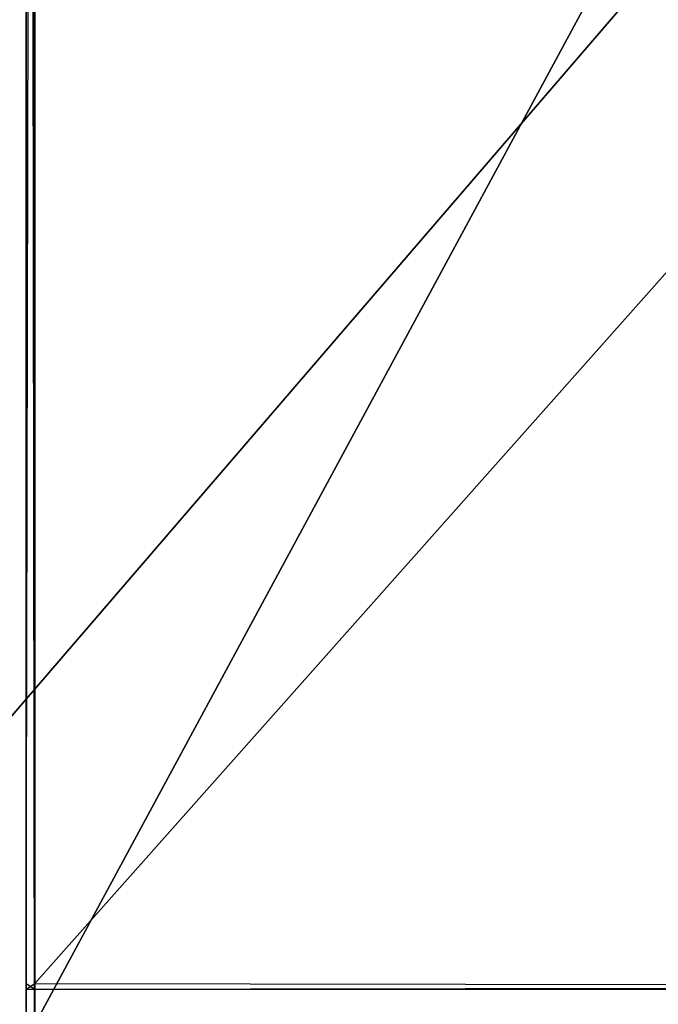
# Model space of a CAD drawing. Extents: x -0.418 to 0, y -0.27 to 0.
# Tile 16 of 77: x -0.394 to -0.366, y -0.246 to -0.203. Entities that reach past the tile are written whole.
import ezdxf

# ---------------------------------------------------------------- set-up
doc = ezdxf.new("R2010")
doc.units = 0
for name, color, linetype in [('L12_KORPUS2_0___REPLACEMTFOREMP', 7, 'CONTINUOUS'), ('L17_KORPUS1_1___REPLACEMTFOREMP', 7, 'CONTINUOUS'), ('L18_KORPUS1_0___REPLACEMTFOREMP', 7, 'CONTINUOUS'), ('L19_KORPUS_7___REPLACEMTFOREMPT', 7, 'CONTINUOUS'), ('L3_GLASB_DEN_1___REPLACEMTFOREM', 7, 'CONTINUOUS'), ('L4_GLASB_DEN_1___REPLACEMTFOREM', 7, 'CONTINUOUS'), ('L5_GLASB_DEN_0___REPLACEMTFOREM', 7, 'CONTINUOUS'), ('L9_KORPUS2_3___REPLACEMTFOREMPT', 7, 'CONTINUOUS')]:
    doc.layers.add(name, color=color, linetype=linetype)

msp = doc.modelspace()

# ---------------------------------------------------------------- linework, layer by layer
at = {"layer": 'L12_KORPUS2_0___REPLACEMTFOREMP', "color": 250}
for points, invisible_edges in [([(-0.209002, -0.018003, 0.006761), (-0.408342, -0.249663, 0.006761), (-0.408342, -0.018003, 0.006761), (-0.209002, -0.018003, 0.006761)], 13), ([(-0.408342, -0.249663, 0.006761), (-0.209002, -0.018003, 0.006761), (-0.209002, -0.249663, 0.006761), (-0.408342, -0.249663, 0.006761)], 14), ([(-0.408342, -0.249663, 0.022137), (-0.209002, -0.018003, 0.022137), (-0.408342, -0.018003, 0.022137), (-0.408342, -0.249663, 0.022137)], 13), ([(-0.209002, -0.018003, 0.022137), (-0.408342, -0.249663, 0.022137), (-0.209002, -0.249663, 0.022137), (-0.209002, -0.018003, 0.022137)], 14)]:
    msp.add_3dface(points, dxfattribs=dict(at, invisible_edges=invisible_edges))
at = {"layer": 'L17_KORPUS1_1___REPLACEMTFOREMP', "color": 8}
for points, invisible_edges in [([(-0.417096, -0.269344), (-0.417092, -0.000749), (-0.209002, -0.269344), (-0.417096, -0.269344)], 15), ([(-0.417092, -0.00075, 0.007694), (-0.417096, -0.269343, 0.007694), (-0.209002, -0.269343, 0.007694), (-0.417092, -0.00075, 0.007694)], 15), ([(-0.209002, -0.269344), (-0.417092, -0.000749), (-0.209002, -0.000749), (-0.209002, -0.269344)], 11), ([(-0.417092, -0.00075, 0.007694), (-0.209002, -0.269343, 0.007694), (-0.209002, -0.00075, 0.007694), (-0.417092, -0.00075, 0.007694)], 11)]:
    msp.add_3dface(points, dxfattribs=dict(at, invisible_edges=invisible_edges))
at = {"layer": 'L18_KORPUS1_0___REPLACEMTFOREMP', "color": 8}
for points, invisible_edges in [([(-0.417092, -0.000749, 1.516), (-0.417096, -0.269344, 1.516), (-0.209002, -0.269344, 1.516), (-0.417092, -0.000749, 1.516)], 15), ([(-0.417096, -0.269343, 1.508306), (-0.417092, -0.00075, 1.508306), (-0.209002, -0.269343, 1.508306), (-0.417096, -0.269343, 1.508306)], 15), ([(-0.417092, -0.000749, 1.516), (-0.209002, -0.269344, 1.516), (-0.209002, -0.000749, 1.516), (-0.417092, -0.000749, 1.516)], 9), ([(-0.209002, -0.269343, 1.508306), (-0.417092, -0.00075, 1.508306), (-0.209002, -0.00075, 1.508306), (-0.209002, -0.269343, 1.508306)], 11)]:
    msp.add_3dface(points, dxfattribs=dict(at, invisible_edges=invisible_edges))
at = {"layer": 'L19_KORPUS_7___REPLACEMTFOREMPT', "color": 8}
for points, invisible_edges in [([(-0.393342, -0.249663, 0.588239), (-0.393714, -0.012003, 0.588239), (-0.393714, -0.249663, 0.588239), (-0.393342, -0.249663, 0.588239)], 13), ([(-0.393714, -0.012003, 0.588239), (-0.393342, -0.249663, 0.588239), (-0.393342, -0.012003, 0.588239), (-0.393714, -0.012003, 0.588239)], 14), ([(-0.393714, -0.012003, 0.572863), (-0.393342, -0.249663, 0.572863), (-0.393714, -0.249663, 0.572863), (-0.393714, -0.012003, 0.572863)], 13), ([(-0.393342, -0.249663, 0.572863), (-0.393714, -0.012003, 0.572863), (-0.393342, -0.012003, 0.572863), (-0.393342, -0.249663, 0.572863)], 14), ([(-0.393714, -0.012003, 0.588239), (-0.393714, -0.249663, 0.588093), (-0.393714, -0.249663, 0.588239), (-0.393714, -0.012003, 0.588239)], 13), ([(-0.393714, -0.249663, 0.588093), (-0.393714, -0.012003, 0.588239), (-0.393714, -0.012003, 0.588093), (-0.393714, -0.249663, 0.588093)], 14), ([(-0.393714, -0.012003, 0.588093), (-0.393714, -0.249663, 0.573092), (-0.393714, -0.249663, 0.588093), (-0.393714, -0.012003, 0.588093)], 13), ([(-0.393714, -0.249663, 0.573092), (-0.393714, -0.012003, 0.588093), (-0.393714, -0.012003, 0.573092), (-0.393714, -0.249663, 0.573092)], 14), ([(-0.393714, -0.012003, 0.573092), (-0.393714, -0.249663, 0.572863), (-0.393714, -0.249663, 0.573092), (-0.393714, -0.012003, 0.573092)], 13), ([(-0.393714, -0.249663, 0.572863), (-0.393714, -0.012003, 0.573092), (-0.393714, -0.012003, 0.572863), (-0.393714, -0.249663, 0.572863)], 14), ([(-0.209002, -0.249663, 0.588239), (-0.393342, -0.012003, 0.588239), (-0.393342, -0.249663, 0.588239), (-0.209002, -0.249663, 0.588239)], 13), ([(-0.393342, -0.012003, 0.588239), (-0.209002, -0.249663, 0.588239), (-0.209002, -0.012003, 0.588239), (-0.393342, -0.012003, 0.588239)], 14), ([(-0.393342, -0.012003, 0.572863), (-0.209002, -0.249663, 0.572863), (-0.393342, -0.249663, 0.572863), (-0.393342, -0.012003, 0.572863)], 13), ([(-0.209002, -0.249663, 0.572863), (-0.393342, -0.012003, 0.572863), (-0.209002, -0.012003, 0.572863), (-0.209002, -0.249663, 0.572863)], 14)]:
    msp.add_3dface(points, dxfattribs=dict(at, invisible_edges=invisible_edges))
at = {"layer": 'L3_GLASB_DEN_1___REPLACEMTFOREM', "color": 8}
for points, invisible_edges in [([(-0.393342, -0.037659, 1.233553), (-0.393714, -0.245261, 1.233553), (-0.393714, -0.037659, 1.233553), (-0.393342, -0.037659, 1.233553)], 13), ([(-0.393714, -0.245261, 1.233553), (-0.393342, -0.037659, 1.233553), (-0.393342, -0.245261, 1.233553), (-0.393714, -0.245261, 1.233553)], 14), ([(-0.393342, -0.245261, 1.238585), (-0.393714, -0.037659, 1.238585), (-0.393714, -0.245261, 1.238585), (-0.393342, -0.245261, 1.238585)], 13), ([(-0.393714, -0.037659, 1.238585), (-0.393342, -0.245261, 1.238585), (-0.393342, -0.037659, 1.238585), (-0.393714, -0.037659, 1.238585)], 14), ([(-0.393714, -0.037659, 1.233699), (-0.393714, -0.245261, 1.233553), (-0.393714, -0.245261, 1.233699), (-0.393714, -0.037659, 1.233699)], 13), ([(-0.393714, -0.245261, 1.233553), (-0.393714, -0.037659, 1.233699), (-0.393714, -0.037659, 1.233553), (-0.393714, -0.245261, 1.233553)], 14), ([(-0.393714, -0.037659, 1.238356), (-0.393714, -0.245261, 1.233699), (-0.393714, -0.245261, 1.238356), (-0.393714, -0.037659, 1.238356)], 13), ([(-0.393714, -0.245261, 1.233699), (-0.393714, -0.037659, 1.238356), (-0.393714, -0.037659, 1.233699), (-0.393714, -0.245261, 1.233699)], 14), ([(-0.393714, -0.037659, 1.238585), (-0.393714, -0.245261, 1.238356), (-0.393714, -0.245261, 1.238585), (-0.393714, -0.037659, 1.238585)], 13), ([(-0.393714, -0.245261, 1.238356), (-0.393714, -0.037659, 1.238585), (-0.393714, -0.037659, 1.238356), (-0.393714, -0.245261, 1.238356)], 14), ([(-0.209002, -0.037659, 1.233553), (-0.393342, -0.245261, 1.233553), (-0.393342, -0.037659, 1.233553), (-0.209002, -0.037659, 1.233553)], 13), ([(-0.393342, -0.245261, 1.233553), (-0.209002, -0.037659, 1.233553), (-0.209002, -0.245261, 1.233553), (-0.393342, -0.245261, 1.233553)], 14), ([(-0.209002, -0.245261, 1.238585), (-0.393342, -0.037659, 1.238585), (-0.393342, -0.245261, 1.238585), (-0.209002, -0.245261, 1.238585)], 13), ([(-0.393342, -0.037659, 1.238585), (-0.209002, -0.245261, 1.238585), (-0.209002, -0.037659, 1.238585), (-0.393342, -0.037659, 1.238585)], 14), ([(-0.393342, -0.245505, 1.238585), (-0.393714, -0.245261, 1.238585), (-0.393714, -0.245505, 1.238585), (-0.393342, -0.245505, 1.238585)], 13), ([(-0.393714, -0.245261, 1.238585), (-0.393342, -0.245505, 1.238585), (-0.393342, -0.245261, 1.238585), (-0.393714, -0.245261, 1.238585)], 14), ([(-0.393342, -0.245261, 1.233553), (-0.393714, -0.245505, 1.233553), (-0.393714, -0.245261, 1.233553), (-0.393342, -0.245261, 1.233553)], 13), ([(-0.393714, -0.245505, 1.233553), (-0.393342, -0.245261, 1.233553), (-0.393342, -0.245505, 1.233553), (-0.393714, -0.245505, 1.233553)], 14), ([(-0.393714, -0.245261, 1.238585), (-0.393714, -0.245505, 1.238356), (-0.393714, -0.245505, 1.238585), (-0.393714, -0.245261, 1.238585)], 13), ([(-0.393714, -0.245505, 1.238356), (-0.393714, -0.245261, 1.238585), (-0.393714, -0.245261, 1.238356), (-0.393714, -0.245505, 1.238356)], 14), ([(-0.393714, -0.245261, 1.238356), (-0.393714, -0.245505, 1.233699), (-0.393714, -0.245505, 1.238356), (-0.393714, -0.245261, 1.238356)], 13), ([(-0.393714, -0.245505, 1.233699), (-0.393714, -0.245261, 1.238356), (-0.393714, -0.245261, 1.233699), (-0.393714, -0.245505, 1.233699)], 14), ([(-0.393714, -0.245261, 1.233699), (-0.393714, -0.245505, 1.233553), (-0.393714, -0.245505, 1.233699), (-0.393714, -0.245261, 1.233699)], 13), ([(-0.393714, -0.245505, 1.233553), (-0.393714, -0.245261, 1.233699), (-0.393714, -0.245261, 1.233553), (-0.393714, -0.245505, 1.233553)], 14), ([(-0.209002, -0.245505, 1.238585), (-0.393342, -0.245261, 1.238585), (-0.393342, -0.245505, 1.238585), (-0.209002, -0.245505, 1.238585)], 13), ([(-0.393342, -0.245261, 1.238585), (-0.209002, -0.245505, 1.238585), (-0.209002, -0.245261, 1.238585), (-0.393342, -0.245261, 1.238585)], 14), ([(-0.209002, -0.245261, 1.233553), (-0.393342, -0.245505, 1.233553), (-0.393342, -0.245261, 1.233553), (-0.209002, -0.245261, 1.233553)], 13), ([(-0.393342, -0.245505, 1.233553), (-0.209002, -0.245261, 1.233553), (-0.209002, -0.245505, 1.233553), (-0.393342, -0.245505, 1.233553)], 14), ([(-0.393342, -0.245505, 1.238356), (-0.393714, -0.245505, 1.233699), (-0.393342, -0.245505, 1.233699), (-0.393342, -0.245505, 1.238356)], 13), ([(-0.393714, -0.245505, 1.233699), (-0.393342, -0.245505, 1.238356), (-0.393714, -0.245505, 1.238356), (-0.393714, -0.245505, 1.233699)], 14), ([(-0.393342, -0.245505, 1.233699), (-0.393714, -0.245505, 1.233553), (-0.393342, -0.245505, 1.233553), (-0.393342, -0.245505, 1.233699)], 13), ([(-0.393714, -0.245505, 1.233553), (-0.393342, -0.245505, 1.233699), (-0.393714, -0.245505, 1.233699), (-0.393714, -0.245505, 1.233553)], 14), ([(-0.393342, -0.245505, 1.238585), (-0.393714, -0.245505, 1.238356), (-0.393342, -0.245505, 1.238356), (-0.393342, -0.245505, 1.238585)], 13), ([(-0.393714, -0.245505, 1.238356), (-0.393342, -0.245505, 1.238585), (-0.393714, -0.245505, 1.238585), (-0.393714, -0.245505, 1.238356)], 14), ([(-0.209002, -0.245505, 1.238356), (-0.393342, -0.245505, 1.233699), (-0.209002, -0.245505, 1.233699), (-0.209002, -0.245505, 1.238356)], 13), ([(-0.393342, -0.245505, 1.233699), (-0.209002, -0.245505, 1.238356), (-0.393342, -0.245505, 1.238356), (-0.393342, -0.245505, 1.233699)], 14), ([(-0.209002, -0.245505, 1.233699), (-0.393342, -0.245505, 1.233553), (-0.209002, -0.245505, 1.233553), (-0.209002, -0.245505, 1.233699)], 13), ([(-0.393342, -0.245505, 1.233553), (-0.209002, -0.245505, 1.233699), (-0.393342, -0.245505, 1.233699), (-0.393342, -0.245505, 1.233553)], 14), ([(-0.209002, -0.245505, 1.238585), (-0.393342, -0.245505, 1.238356), (-0.209002, -0.245505, 1.238356), (-0.209002, -0.245505, 1.238585)], 13), ([(-0.393342, -0.245505, 1.238356), (-0.209002, -0.245505, 1.238585), (-0.393342, -0.245505, 1.238585), (-0.393342, -0.245505, 1.238356)], 14)]:
    msp.add_3dface(points, dxfattribs=dict(at, invisible_edges=invisible_edges))
at = {"layer": 'L4_GLASB_DEN_1___REPLACEMTFOREM', "color": 8}
for points, invisible_edges in [([(-0.393342, -0.037659, 0.933553), (-0.393714, -0.245261, 0.933553), (-0.393714, -0.037659, 0.933553), (-0.393342, -0.037659, 0.933553)], 13), ([(-0.393714, -0.245261, 0.933553), (-0.393342, -0.037659, 0.933553), (-0.393342, -0.245261, 0.933553), (-0.393714, -0.245261, 0.933553)], 14), ([(-0.393342, -0.245261, 0.938585), (-0.393714, -0.037659, 0.938585), (-0.393714, -0.245261, 0.938585), (-0.393342, -0.245261, 0.938585)], 13), ([(-0.393714, -0.037659, 0.938585), (-0.393342, -0.245261, 0.938585), (-0.393342, -0.037659, 0.938585), (-0.393714, -0.037659, 0.938585)], 14), ([(-0.393714, -0.037659, 0.933699), (-0.393714, -0.245261, 0.933553), (-0.393714, -0.245261, 0.933699), (-0.393714, -0.037659, 0.933699)], 13), ([(-0.393714, -0.245261, 0.933553), (-0.393714, -0.037659, 0.933699), (-0.393714, -0.037659, 0.933553), (-0.393714, -0.245261, 0.933553)], 14), ([(-0.393714, -0.037659, 0.938356), (-0.393714, -0.245261, 0.933699), (-0.393714, -0.245261, 0.938356), (-0.393714, -0.037659, 0.938356)], 13), ([(-0.393714, -0.245261, 0.933699), (-0.393714, -0.037659, 0.938356), (-0.393714, -0.037659, 0.933699), (-0.393714, -0.245261, 0.933699)], 14), ([(-0.393714, -0.037659, 0.938585), (-0.393714, -0.245261, 0.938356), (-0.393714, -0.245261, 0.938585), (-0.393714, -0.037659, 0.938585)], 13), ([(-0.393714, -0.245261, 0.938356), (-0.393714, -0.037659, 0.938585), (-0.393714, -0.037659, 0.938356), (-0.393714, -0.245261, 0.938356)], 14), ([(-0.209002, -0.037659, 0.933553), (-0.393342, -0.245261, 0.933553), (-0.393342, -0.037659, 0.933553), (-0.209002, -0.037659, 0.933553)], 13), ([(-0.393342, -0.245261, 0.933553), (-0.209002, -0.037659, 0.933553), (-0.209002, -0.245261, 0.933553), (-0.393342, -0.245261, 0.933553)], 14), ([(-0.209002, -0.245261, 0.938585), (-0.393342, -0.037659, 0.938585), (-0.393342, -0.245261, 0.938585), (-0.209002, -0.245261, 0.938585)], 13), ([(-0.393342, -0.037659, 0.938585), (-0.209002, -0.245261, 0.938585), (-0.209002, -0.037659, 0.938585), (-0.393342, -0.037659, 0.938585)], 14), ([(-0.393342, -0.245505, 0.938585), (-0.393714, -0.245261, 0.938585), (-0.393714, -0.245505, 0.938585), (-0.393342, -0.245505, 0.938585)], 13), ([(-0.393714, -0.245261, 0.938585), (-0.393342, -0.245505, 0.938585), (-0.393342, -0.245261, 0.938585), (-0.393714, -0.245261, 0.938585)], 14), ([(-0.393342, -0.245261, 0.933553), (-0.393714, -0.245505, 0.933553), (-0.393714, -0.245261, 0.933553), (-0.393342, -0.245261, 0.933553)], 13), ([(-0.393714, -0.245505, 0.933553), (-0.393342, -0.245261, 0.933553), (-0.393342, -0.245505, 0.933553), (-0.393714, -0.245505, 0.933553)], 14), ([(-0.393714, -0.245261, 0.938585), (-0.393714, -0.245505, 0.938356), (-0.393714, -0.245505, 0.938585), (-0.393714, -0.245261, 0.938585)], 13), ([(-0.393714, -0.245505, 0.938356), (-0.393714, -0.245261, 0.938585), (-0.393714, -0.245261, 0.938356), (-0.393714, -0.245505, 0.938356)], 14), ([(-0.393714, -0.245261, 0.938356), (-0.393714, -0.245505, 0.933699), (-0.393714, -0.245505, 0.938356), (-0.393714, -0.245261, 0.938356)], 13), ([(-0.393714, -0.245505, 0.933699), (-0.393714, -0.245261, 0.938356), (-0.393714, -0.245261, 0.933699), (-0.393714, -0.245505, 0.933699)], 14), ([(-0.393714, -0.245261, 0.933699), (-0.393714, -0.245505, 0.933553), (-0.393714, -0.245505, 0.933699), (-0.393714, -0.245261, 0.933699)], 13), ([(-0.393714, -0.245505, 0.933553), (-0.393714, -0.245261, 0.933699), (-0.393714, -0.245261, 0.933553), (-0.393714, -0.245505, 0.933553)], 14), ([(-0.209002, -0.245505, 0.938585), (-0.393342, -0.245261, 0.938585), (-0.393342, -0.245505, 0.938585), (-0.209002, -0.245505, 0.938585)], 13), ([(-0.393342, -0.245261, 0.938585), (-0.209002, -0.245505, 0.938585), (-0.209002, -0.245261, 0.938585), (-0.393342, -0.245261, 0.938585)], 14), ([(-0.209002, -0.245261, 0.933553), (-0.393342, -0.245505, 0.933553), (-0.393342, -0.245261, 0.933553), (-0.209002, -0.245261, 0.933553)], 13), ([(-0.393342, -0.245505, 0.933553), (-0.209002, -0.245261, 0.933553), (-0.209002, -0.245505, 0.933553), (-0.393342, -0.245505, 0.933553)], 14), ([(-0.393342, -0.245505, 0.938356), (-0.393714, -0.245505, 0.933699), (-0.393342, -0.245505, 0.933699), (-0.393342, -0.245505, 0.938356)], 13), ([(-0.393714, -0.245505, 0.933699), (-0.393342, -0.245505, 0.938356), (-0.393714, -0.245505, 0.938356), (-0.393714, -0.245505, 0.933699)], 14), ([(-0.393342, -0.245505, 0.933699), (-0.393714, -0.245505, 0.933553), (-0.393342, -0.245505, 0.933553), (-0.393342, -0.245505, 0.933699)], 13), ([(-0.393714, -0.245505, 0.933553), (-0.393342, -0.245505, 0.933699), (-0.393714, -0.245505, 0.933699), (-0.393714, -0.245505, 0.933553)], 14), ([(-0.393342, -0.245505, 0.938585), (-0.393714, -0.245505, 0.938356), (-0.393342, -0.245505, 0.938356), (-0.393342, -0.245505, 0.938585)], 13), ([(-0.393714, -0.245505, 0.938356), (-0.393342, -0.245505, 0.938585), (-0.393714, -0.245505, 0.938585), (-0.393714, -0.245505, 0.938356)], 14), ([(-0.209002, -0.245505, 0.938356), (-0.393342, -0.245505, 0.933699), (-0.209002, -0.245505, 0.933699), (-0.209002, -0.245505, 0.938356)], 13), ([(-0.393342, -0.245505, 0.933699), (-0.209002, -0.245505, 0.938356), (-0.393342, -0.245505, 0.938356), (-0.393342, -0.245505, 0.933699)], 14), ([(-0.209002, -0.245505, 0.933699), (-0.393342, -0.245505, 0.933553), (-0.209002, -0.245505, 0.933553), (-0.209002, -0.245505, 0.933699)], 13), ([(-0.393342, -0.245505, 0.933553), (-0.209002, -0.245505, 0.933699), (-0.393342, -0.245505, 0.933699), (-0.393342, -0.245505, 0.933553)], 14), ([(-0.209002, -0.245505, 0.938585), (-0.393342, -0.245505, 0.938356), (-0.209002, -0.245505, 0.938356), (-0.209002, -0.245505, 0.938585)], 13), ([(-0.393342, -0.245505, 0.938356), (-0.209002, -0.245505, 0.938585), (-0.393342, -0.245505, 0.938585), (-0.393342, -0.245505, 0.938356)], 14)]:
    msp.add_3dface(points, dxfattribs=dict(at, invisible_edges=invisible_edges))
at = {"layer": 'L5_GLASB_DEN_0___REPLACEMTFOREM', "color": 8}
for points, invisible_edges in [([(-0.393342, -0.245261, 0.28287), (-0.393714, -0.037659, 0.28287), (-0.393714, -0.245261, 0.28287), (-0.393342, -0.245261, 0.28287)], 13), ([(-0.393714, -0.037659, 0.28287), (-0.393342, -0.245261, 0.28287), (-0.393342, -0.037659, 0.28287), (-0.393714, -0.037659, 0.28287)], 14), ([(-0.393342, -0.037659, 0.277838), (-0.393714, -0.245261, 0.277838), (-0.393714, -0.037659, 0.277838), (-0.393342, -0.037659, 0.277838)], 13), ([(-0.393714, -0.245261, 0.277838), (-0.393342, -0.037659, 0.277838), (-0.393342, -0.245261, 0.277838), (-0.393714, -0.245261, 0.277838)], 14), ([(-0.393714, -0.037659, 0.28287), (-0.393714, -0.245261, 0.282724), (-0.393714, -0.245261, 0.28287), (-0.393714, -0.037659, 0.28287)], 13), ([(-0.393714, -0.245261, 0.282724), (-0.393714, -0.037659, 0.28287), (-0.393714, -0.037659, 0.282724), (-0.393714, -0.245261, 0.282724)], 14), ([(-0.393714, -0.037659, 0.282724), (-0.393714, -0.245261, 0.278067), (-0.393714, -0.245261, 0.282724), (-0.393714, -0.037659, 0.282724)], 13), ([(-0.393714, -0.245261, 0.278067), (-0.393714, -0.037659, 0.282724), (-0.393714, -0.037659, 0.278067), (-0.393714, -0.245261, 0.278067)], 14), ([(-0.393714, -0.037659, 0.278067), (-0.393714, -0.245261, 0.277838), (-0.393714, -0.245261, 0.278067), (-0.393714, -0.037659, 0.278067)], 13), ([(-0.393714, -0.245261, 0.277838), (-0.393714, -0.037659, 0.278067), (-0.393714, -0.037659, 0.277838), (-0.393714, -0.245261, 0.277838)], 14), ([(-0.209002, -0.245261, 0.28287), (-0.393342, -0.037659, 0.28287), (-0.393342, -0.245261, 0.28287), (-0.209002, -0.245261, 0.28287)], 13), ([(-0.393342, -0.037659, 0.28287), (-0.209002, -0.245261, 0.28287), (-0.209002, -0.037659, 0.28287), (-0.393342, -0.037659, 0.28287)], 14), ([(-0.209002, -0.037659, 0.277838), (-0.393342, -0.245261, 0.277838), (-0.393342, -0.037659, 0.277838), (-0.209002, -0.037659, 0.277838)], 13), ([(-0.393342, -0.245261, 0.277838), (-0.209002, -0.037659, 0.277838), (-0.209002, -0.245261, 0.277838), (-0.393342, -0.245261, 0.277838)], 14), ([(-0.393342, -0.245261, 0.277838), (-0.393714, -0.245505, 0.277838), (-0.393714, -0.245261, 0.277838), (-0.393342, -0.245261, 0.277838)], 13), ([(-0.393714, -0.245505, 0.277838), (-0.393342, -0.245261, 0.277838), (-0.393342, -0.245505, 0.277838), (-0.393714, -0.245505, 0.277838)], 14), ([(-0.393342, -0.245505, 0.28287), (-0.393714, -0.245261, 0.28287), (-0.393714, -0.245505, 0.28287), (-0.393342, -0.245505, 0.28287)], 13), ([(-0.393714, -0.245261, 0.28287), (-0.393342, -0.245505, 0.28287), (-0.393342, -0.245261, 0.28287), (-0.393714, -0.245261, 0.28287)], 14), ([(-0.393714, -0.245261, 0.278067), (-0.393714, -0.245505, 0.277838), (-0.393714, -0.245505, 0.278067), (-0.393714, -0.245261, 0.278067)], 13), ([(-0.393714, -0.245505, 0.277838), (-0.393714, -0.245261, 0.278067), (-0.393714, -0.245261, 0.277838), (-0.393714, -0.245505, 0.277838)], 14), ([(-0.393714, -0.245261, 0.282724), (-0.393714, -0.245505, 0.278067), (-0.393714, -0.245505, 0.282724), (-0.393714, -0.245261, 0.282724)], 13), ([(-0.393714, -0.245505, 0.278067), (-0.393714, -0.245261, 0.282724), (-0.393714, -0.245261, 0.278067), (-0.393714, -0.245505, 0.278067)], 14), ([(-0.393714, -0.245261, 0.28287), (-0.393714, -0.245505, 0.282724), (-0.393714, -0.245505, 0.28287), (-0.393714, -0.245261, 0.28287)], 13), ([(-0.393714, -0.245505, 0.282724), (-0.393714, -0.245261, 0.28287), (-0.393714, -0.245261, 0.282724), (-0.393714, -0.245505, 0.282724)], 14), ([(-0.209002, -0.245261, 0.277838), (-0.393342, -0.245505, 0.277838), (-0.393342, -0.245261, 0.277838), (-0.209002, -0.245261, 0.277838)], 13), ([(-0.393342, -0.245505, 0.277838), (-0.209002, -0.245261, 0.277838), (-0.209002, -0.245505, 0.277838), (-0.393342, -0.245505, 0.277838)], 14), ([(-0.209002, -0.245505, 0.28287), (-0.393342, -0.245261, 0.28287), (-0.393342, -0.245505, 0.28287), (-0.209002, -0.245505, 0.28287)], 13), ([(-0.393342, -0.245261, 0.28287), (-0.209002, -0.245505, 0.28287), (-0.209002, -0.245261, 0.28287), (-0.393342, -0.245261, 0.28287)], 14), ([(-0.393342, -0.245505, 0.282724), (-0.393714, -0.245505, 0.278067), (-0.393342, -0.245505, 0.278067), (-0.393342, -0.245505, 0.282724)], 13), ([(-0.393714, -0.245505, 0.278067), (-0.393342, -0.245505, 0.282724), (-0.393714, -0.245505, 0.282724), (-0.393714, -0.245505, 0.278067)], 14), ([(-0.393342, -0.245505, 0.28287), (-0.393714, -0.245505, 0.282724), (-0.393342, -0.245505, 0.282724), (-0.393342, -0.245505, 0.28287)], 13), ([(-0.393714, -0.245505, 0.282724), (-0.393342, -0.245505, 0.28287), (-0.393714, -0.245505, 0.28287), (-0.393714, -0.245505, 0.282724)], 14), ([(-0.393342, -0.245505, 0.278067), (-0.393714, -0.245505, 0.277838), (-0.393342, -0.245505, 0.277838), (-0.393342, -0.245505, 0.278067)], 13), ([(-0.393714, -0.245505, 0.277838), (-0.393342, -0.245505, 0.278067), (-0.393714, -0.245505, 0.278067), (-0.393714, -0.245505, 0.277838)], 14), ([(-0.209002, -0.245505, 0.282724), (-0.393342, -0.245505, 0.278067), (-0.209002, -0.245505, 0.278067), (-0.209002, -0.245505, 0.282724)], 13), ([(-0.393342, -0.245505, 0.278067), (-0.209002, -0.245505, 0.282724), (-0.393342, -0.245505, 0.282724), (-0.393342, -0.245505, 0.278067)], 14), ([(-0.209002, -0.245505, 0.28287), (-0.393342, -0.245505, 0.282724), (-0.209002, -0.245505, 0.282724), (-0.209002, -0.245505, 0.28287)], 13), ([(-0.393342, -0.245505, 0.282724), (-0.209002, -0.245505, 0.28287), (-0.393342, -0.245505, 0.28287), (-0.393342, -0.245505, 0.282724)], 14), ([(-0.209002, -0.245505, 0.278067), (-0.393342, -0.245505, 0.277838), (-0.209002, -0.245505, 0.277838), (-0.209002, -0.245505, 0.278067)], 13), ([(-0.393342, -0.245505, 0.277838), (-0.209002, -0.245505, 0.278067), (-0.393342, -0.245505, 0.278067), (-0.393342, -0.245505, 0.277838)], 14)]:
    msp.add_3dface(points, dxfattribs=dict(at, invisible_edges=invisible_edges))
at = {"layer": 'L9_KORPUS2_3___REPLACEMTFOREMPT', "color": 250}
for points, invisible_edges in [([(-0.394617, -0.249441, 1.50913), (-0.274259, -0.0266, 1.50913), (-0.394617, -0.0266, 1.50913), (-0.394617, -0.249441, 1.50913)], 13), ([(-0.274259, -0.0266, 1.50913), (-0.394617, -0.249441, 1.50913), (-0.274259, -0.249441, 1.50913), (-0.274259, -0.0266, 1.50913)], 14), ([(-0.274259, -0.0266, 1.491674), (-0.394617, -0.249441, 1.491674), (-0.394617, -0.0266, 1.491674), (-0.274259, -0.0266, 1.491674)], 13), ([(-0.394617, -0.249441, 1.491674), (-0.274259, -0.0266, 1.491674), (-0.274259, -0.249441, 1.491674), (-0.394617, -0.249441, 1.491674)], 14)]:
    msp.add_3dface(points, dxfattribs=dict(at, invisible_edges=invisible_edges))

doc.saveas('drawing.dxf')
